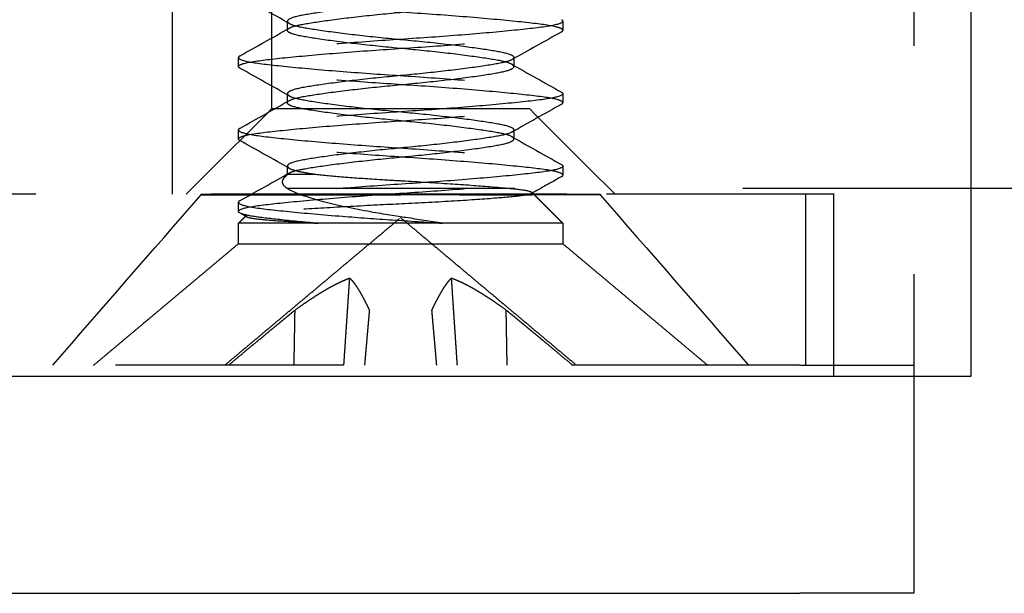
# Model space of a CAD drawing. Header units: millimetres. Extents: x -792 to 4548, y -647 to 5705.
# Tile 38 of 54: x 2050 to 2058, y -623 to -618. Entities that reach past the tile are written whole.
import ezdxf

# ---------------------------------------------------------------- set-up
doc = ezdxf.new("R2010")
doc.units = ezdxf.units.MM
doc.linetypes.add('Hidden', pattern=[4, 2, -2])
doc.layers.add('Make2D$Hidden$Curves', color=7, linetype='Hidden', true_color=0x8c8c8c)
doc.layers.add('Make2D$Visible$Curves', color=7, linetype='Continuous', true_color=0x000000)

msp = doc.modelspace()

# ---------------------------------------------------------------- linework, layer by layer
at = {"layer": 'Make2D$Hidden$Curves', "color": 253, "lineweight": -3, "true_color": 0xa0a0a0}
for points, degree in [([(2051.9698, -618.7847), (2051.9698, -615.1597), (2051.9698, -611.5347)], 2), ([(2054.2304, -611.5347), (2054.2304, -615.1597), (2054.2304, -618.7847)], 2), ([(2051.1001, -619.5347), (2051.1001, -616.1347), (2051.1001, -612.7347)], 2), ([(2057.6001, -616.2347), (2057.6001, -618.6347), (2057.6001, -621.0347)], 2), ([(2052.1246, -618.0381), (2051.9801, -617.9566), (2051.8352, -617.8754), (2051.6902, -617.7943)], 3), ([(2054.5101, -618.0045), (2054.5184, -618.0092), (2054.5225, -618.0138), (2054.5225, -618.0185)], 3), ([(2051.6926, -618.3206), (2051.8369, -618.24), (2051.9809, -618.1593), (2052.1246, -618.0782)], 3), ([(2051.6926, -618.3206), (2051.8369, -618.24), (2051.9809, -618.1593), (2052.1246, -618.0782)], 3), ([(2052.1073, -618.0185), (2052.1073, -618.0251), (2052.1131, -618.0317), (2052.1246, -618.0381)], 3), ([(2052.1073, -618.0979), (2052.1073, -618.0582), (2052.1073, -618.0185)], 2), ([(2054.5225, -618.0185), (2054.5225, -618.0582), (2054.5225, -618.0979)], 2), ([(2054.5073, -618.1134), (2054.3632, -618.194), (2054.2193, -618.2746), (2054.0757, -618.3556)], 3), ([(2054.5101, -618.1118), (2054.5184, -618.1072), (2054.5225, -618.1025), (2054.5225, -618.0979)], 3), ([(2051.6902, -618.322), (2051.6819, -618.3267), (2051.6777, -618.3313), (2051.6777, -618.336)], 3), ([(2051.6777, -618.4154), (2051.6777, -618.3757), (2051.6777, -618.336)], 2), ([(2054.0929, -618.336), (2054.0929, -618.3426), (2054.0872, -618.3492), (2054.0757, -618.3556)], 3), ([(2054.0929, -618.336), (2054.0929, -618.3757), (2054.0929, -618.4154)], 2), ([(2051.6902, -618.4293), (2051.6819, -618.4247), (2051.6777, -618.42), (2051.6777, -618.4154)], 3), ([(2052.1246, -618.6731), (2051.9801, -618.5916), (2051.8352, -618.5104), (2051.6902, -618.4293)], 3), ([(2054.0757, -618.3957), (2054.2202, -618.4772), (2054.365, -618.5584), (2054.5101, -618.6395)], 3), ([(2052.1073, -618.6535), (2052.1073, -618.6601), (2052.1131, -618.6667), (2052.1246, -618.6731)], 3), ([(2052.1073, -618.7329), (2052.1073, -618.6932), (2052.1073, -618.6535)], 2), ([(2054.5101, -618.6395), (2054.5184, -618.6442), (2054.5225, -618.6488), (2054.5225, -618.6535)], 3), ([(2054.5225, -618.6535), (2054.5225, -618.6932), (2054.5225, -618.7329)], 2), ([(2051.2198, -619.5347), (2051.4698, -619.2847), (2051.7198, -619.0347), (2051.9698, -618.7847)], 3), ([(2051.6926, -618.9556), (2051.8369, -618.875), (2051.9809, -618.7943), (2052.1246, -618.7132)], 3), ([(2051.6926, -618.9556), (2051.8369, -618.875), (2051.9809, -618.7943), (2052.1246, -618.7132)], 3), ([(2054.5076, -618.7482), (2054.3634, -618.8289), (2054.2193, -618.9096), (2054.0757, -618.9906)], 3), ([(2054.2304, -618.7847), (2054.4804, -619.0347), (2054.7304, -619.2847), (2054.9804, -619.5347)], 3), ([(2054.5109, -618.7464), (2054.5187, -618.7419), (2054.5225, -618.7374), (2054.5225, -618.7329)], 3), ([(2051.6902, -618.957), (2051.6819, -618.9617), (2051.6777, -618.9663), (2051.6777, -618.971)], 3), ([(2051.6777, -619.0504), (2051.6777, -619.0107), (2051.6777, -618.971)], 2), ([(2054.0929, -618.971), (2054.0929, -618.9776), (2054.0872, -618.9842), (2054.0757, -618.9906)], 3), ([(2054.0757, -619.0307), (2054.2202, -619.1122), (2054.365, -619.1934), (2054.5101, -619.2745)], 3), ([(2054.0929, -618.971), (2054.0929, -619.0107), (2054.0929, -619.0504)], 2), ([(2052.1246, -619.3081), (2051.9801, -619.2266), (2051.8352, -619.1454), (2051.6902, -619.0643)], 3), ([(2052.1073, -619.3606), (2052.1073, -619.3245), (2052.1073, -619.2885)], 2), ([(2052.1073, -619.2885), (2052.1073, -619.2951), (2052.1131, -619.3017), (2052.1246, -619.3081)], 3), ([(2054.5101, -619.2745), (2054.5184, -619.2792), (2054.5225, -619.2838), (2054.5225, -619.2885)], 3), ([(2054.5225, -619.2885), (2054.5225, -619.3282), (2054.5225, -619.3679)], 2), ([(2051.6926, -619.5906), (2051.8369, -619.51), (2051.9809, -619.4293), (2052.1246, -619.3482)], 3), ([(2052.0909, -619.377), (2052.0991, -619.3688), (2052.1073, -619.3606)], 2), ([(2052.0909, -619.377), (2052.0963, -619.3715), (2052.1026, -619.3661), (2052.1097, -619.3606)], 3), ([(2052.1097, -619.3606), (2052.1124, -619.3564), (2052.1174, -619.3523), (2052.1246, -619.3482)], 3), ([(2054.5078, -619.3831), (2054.4207, -619.4318), (2054.3337, -619.4805), (2054.2468, -619.5294)], 3), ([(2053.9001, -619.5347), (1965.6001, -619.5347), (1877.3001, -619.5347)], 2), ([(2050.0501, -621.0347), (2050.4835, -620.5362), (2050.9168, -620.0378), (2051.3501, -619.5393)], 3), ([(2058.1001, -619.4847), (2054.6001, -619.4847), (2051.1001, -619.4847)], 2), ([(2051.3501, -619.5367), (2051.3501, -619.5357), (2051.3501, -619.5347)], 2), ([(2051.3501, -619.5393), (2051.3501, -619.538), (2051.3501, -619.5367)], 2), ([(2054.2468, -619.5294), (2054.2464, -619.5296), (2054.2459, -619.5298), (2054.2455, -619.53)], 3), ([(2054.2514, -619.519), (2054.2544, -619.5225), (2054.2528, -619.526), (2054.2468, -619.5294)], 3), ([(2054.2509, -619.5185), (2054.2512, -619.5189), (2054.2516, -619.5193)], 2), ([(2054.2524, -619.52), (2054.3875, -619.6551), (2054.5225, -619.7901)], 2), ([(2054.8501, -619.5347), (2054.8501, -619.536), (2054.8501, -619.5373)], 2), ([(2054.8501, -619.5373), (2054.8501, -619.5383), (2054.8501, -619.5393)], 2), ([(2054.8501, -619.5393), (2055.2835, -620.0378), (2055.7168, -620.5362), (2056.1501, -621.0347)], 3), ([(2056.6501, -619.5347), (2056.6501, -620.2847), (2056.6501, -621.0347)], 2), ([(2056.9001, -621.1347), (2056.9001, -620.3347), (2056.9001, -619.5347)], 2), ([(2051.6902, -619.592), (2051.6819, -619.5967), (2051.6777, -619.6013), (2051.6777, -619.606)], 3), ([(2051.6777, -619.6854), (2051.6777, -619.6457), (2051.6777, -619.606)], 2), ([(2051.6777, -619.7901), (2051.7114, -619.7564), (2051.7451, -619.7227)], 2), ([(2051.7487, -619.7321), (2051.7292, -619.7212), (2051.7097, -619.7102), (2051.6902, -619.6993)], 3), ([(2051.75, -619.7194), (2051.7479, -619.7205), (2051.7462, -619.7216), (2051.7451, -619.7227)], 3), ([(2051.5576, -621.0347), (2052.3288, -620.3876), (2053.1001, -619.7404)], 2), ([(2051.6777, -619.9691), (2051.6777, -619.8796), (2051.6777, -619.7901)], 2), ([(2053.1001, -619.7404), (2053.8714, -620.3876), (2054.6427, -621.0347)], 2), ([(2054.5225, -619.7901), (2054.5225, -619.8796), (2054.5225, -619.9691)], 2), ([(2050.4077, -621.0347), (2051.0427, -620.5019), (2051.6777, -619.9691)], 2), ([(2054.5225, -619.9691), (2055.1575, -620.5019), (2055.7925, -621.0347)], 2), ([(2052.6025, -621.0347), (2052.6281, -620.6524), (2052.6537, -620.2701)], 2), ([(2053.5977, -621.0347), (2053.5721, -620.6524), (2053.5465, -620.2701)], 2), ([(2052.1659, -621.0347), (2052.1701, -620.7927), (2052.1743, -620.5506)], 2), ([(2054.0344, -621.0347), (2054.0302, -620.7927), (2054.026, -620.5506)], 2), ([(2056.6001, -621.0347), (1965.6001, -621.0347), (1874.6001, -621.0347)], 2), ([(2057.6001, -621.0347), (2057.6001, -621.0847), (2057.6001, -621.1347)], 2)]:
    msp.add_open_spline(points, degree=degree, dxfattribs=at)
for points, knots in [([(2051.6777, -617.701), (2051.6777, -617.7078), (2051.6865, -617.7145), (2051.7384, -617.7344), (2051.8062, -617.7464), (2052.0058, -617.7708), (2052.1385, -617.7845), (2052.4461, -617.8122), (2052.6174, -617.826), (2052.9753, -617.8519), (2053.1583, -617.8631), (2053.5244, -617.889), (2053.7033, -617.9031), (2054.0176, -617.9308), (2054.1514, -617.9441), (2054.3658, -617.9691), (2054.4432, -617.981), (2054.4959, -617.9978), (2054.5041, -618.0012), (2054.5101, -618.0045)], [-9.013558, -9.013558, -9.013558, -9.013558, -8.738267, -8.738267, -8.194944, -8.194944, -7.625996, -7.625996, -7.068807, -7.068807, -6.521773, -6.521773, -5.949378, -5.949378, -5.398647, -5.398647, -4.837398, -4.837398, -4.699267, -4.699267, -4.699267, -4.699267]), ([(2054.0757, -617.7206), (2054.0677, -617.7252), (2054.0569, -617.7296), (2054.0036, -617.7469), (2053.9412, -617.7581), (2053.7737, -617.7842), (2053.6687, -617.7983), (2053.4368, -617.826), (2053.3128, -617.8393), (2053.0554, -617.8643), (2052.9243, -617.8763), (2052.6748, -617.9036), (2052.559, -617.9177), (2052.3624, -617.9447), (2052.2825, -617.957), (2052.1614, -617.9813), (2052.1233, -617.9949), (2052.1087, -618.0121), (2052.1073, -618.0153), (2052.1073, -618.0185)], [-6.121006, -6.121006, -6.121006, -6.121006, -5.989983, -5.989983, -5.605978, -5.605978, -5.205028, -5.205028, -4.819093, -4.819093, -4.424622, -4.424622, -4.029146, -4.029146, -3.647679, -3.647679, -3.248251, -3.248251, -3.157369, -3.157369, -3.157369, -3.157369]), ([(2054.5225, -618.0979), (2054.5225, -618.0897), (2054.5098, -618.0815), (2054.4431, -618.0605), (2054.3687, -618.0489), (2054.157, -618.024), (2054.019, -618.0102), (2053.7038, -617.9825), (2053.5305, -617.9689), (2053.1694, -617.9432), (2052.9853, -617.932), (2052.6216, -617.9057), (2052.4462, -617.8916), (2052.1411, -617.8641), (2052.0127, -617.8509), (2051.8088, -617.8263), (2051.7374, -617.8138), (2051.6976, -617.7981), (2051.6935, -617.7962), (2051.6902, -617.7943)], [-4.505091, -4.505091, -4.505091, -4.505091, -4.172926, -4.172926, -3.62935, -3.62935, -3.060065, -3.060065, -2.504827, -2.504827, -1.954275, -1.954275, -1.384078, -1.384078, -0.835366, -0.835366, -0.267177, -0.267177, -0.189684, -0.189684, -0.189684, -0.189684]), ([(2052.1246, -618.0782), (2052.1434, -618.0676), (2052.1773, -618.0574), (2052.2851, -618.036), (2052.3654, -618.0236), (2052.5628, -617.9966), (2052.679, -617.9825), (2052.9287, -617.9553), (2053.0597, -617.9433), (2053.3169, -617.9183), (2053.4408, -617.9049), (2053.6723, -617.8772), (2053.777, -617.8631), (2053.9436, -617.8371), (2054.0055, -617.8259), (2054.0767, -617.8024), (2054.0929, -617.7914), (2054.0929, -617.7804)], [-2.9633, -2.9633, -2.9633, -2.9633, -2.656006, -2.656006, -2.274475, -2.274475, -1.878878, -1.878878, -1.484982, -1.484982, -1.098967, -1.098967, -0.697936, -0.697936, -0.314252, -0.314252, 0, 0, 0, 0]), ([(2054.5225, -618.0185), (2054.5225, -618.0243), (2054.5161, -618.0301), (2054.4734, -618.0492), (2054.41, -618.0616), (2054.2185, -618.0857), (2054.0895, -618.0992), (2053.7872, -618.1269), (2053.6175, -618.1408), (2053.2617, -618.1669), (2053.0795, -618.1782), (2052.7119, -618.2038), (2052.5307, -618.2178), (2052.2107, -618.2456), (2052.0734, -618.2591), (2051.8522, -618.2843), (2051.7709, -618.2959), (2051.7092, -618.3134), (2051.6979, -618.3177), (2051.6902, -618.322)], [-4.509411, -4.509411, -4.509411, -4.509411, -4.272397, -4.272397, -3.727899, -3.727899, -3.158448, -3.158448, -2.599222, -2.599222, -2.053166, -2.053166, -1.478556, -1.478556, -0.925766, -0.925766, -0.367702, -0.367702, -0.190166, -0.190166, -0.190166, -0.190166]), ([(2052.1073, -618.0979), (2052.1073, -618.0945), (2052.1088, -618.0912), (2052.1147, -618.0846), (2052.119, -618.0814), (2052.1246, -618.0782)], [-3.1507262, -3.1507262, -3.1507262, -3.1507262, -3.0554183, -3.0554183, -2.9633, -2.9633, -2.9633, -2.9633]), ([(2052.1246, -618.0381), (2052.1315, -618.042), (2052.1405, -618.0459), (2052.1889, -618.0626), (2052.2492, -618.0739), (2052.4128, -618.0997), (2052.5164, -618.1138), (2052.7466, -618.1416), (2052.8701, -618.155), (2053.1267, -618.1801), (2053.2573, -618.192), (2053.5079, -618.219), (2053.6251, -618.2332), (2053.8251, -618.2603), (2053.907, -618.2729), (2054.0323, -618.2969), (2054.0727, -618.3105), (2054.091, -618.3283), (2054.0929, -618.3322), (2054.0929, -618.336)], [-2.969513, -2.969513, -2.969513, -2.969513, -2.856371, -2.856371, -2.472665, -2.472665, -2.070333, -2.070333, -1.683056, -1.683056, -1.289936, -1.289936, -0.892932, -0.892932, -0.510142, -0.510142, -0.109741, -0.109741, 0, 0, 0, 0]), ([(2051.6777, -618.4154), (2051.6777, -618.4069), (2051.6915, -618.3984), (2051.7632, -618.3767), (2051.8423, -618.3649), (2052.0598, -618.3399), (2052.1951, -618.3265), (2052.512, -618.2987), (2052.692, -618.2847), (2053.0587, -618.2589), (2053.2414, -618.2477), (2053.5984, -618.2216), (2053.7689, -618.2078), (2054.0742, -618.1801), (2054.2053, -618.1665), (2054.4064, -618.1416), (2054.4741, -618.1287), (2054.5065, -618.1138), (2054.5084, -618.1128), (2054.5101, -618.1118)], [-9.013915, -9.013915, -9.013915, -9.013915, -8.667938, -8.667938, -8.107905, -8.107905, -7.555988, -7.555988, -6.982328, -6.982328, -6.435527, -6.435527, -5.87716, -5.87716, -5.307709, -5.307709, -4.734247, -4.734247, -4.694745, -4.694745, -4.694745, -4.694745]), ([(2054.0757, -618.3957), (2054.0558, -618.3845), (2054.0188, -618.3736), (2053.9044, -618.3519), (2053.8221, -618.3392), (2053.6213, -618.3121), (2053.5038, -618.2979), (2053.2529, -618.2709), (2053.1225, -618.2591), (2052.8661, -618.234), (2052.7427, -618.2205), (2052.5129, -618.1927), (2052.4096, -618.1786), (2052.2469, -618.1528), (2052.1872, -618.1416), (2052.1217, -618.1187), (2052.1073, -618.1083), (2052.1073, -618.0979)], [-6.12053, -6.12053, -6.12053, -6.12053, -5.793929, -5.793929, -5.410928, -5.410928, -5.013698, -5.013698, -4.620998, -4.620998, -4.233532, -4.233532, -3.831006, -3.831006, -3.447471, -3.447471, -3.150726, -3.150726, -3.150726, -3.150726]), ([(2051.6777, -618.336), (2051.6777, -618.3409), (2051.6823, -618.3458), (2051.7166, -618.364), (2051.7756, -618.3769), (2051.9592, -618.4007), (2052.0845, -618.4141), (2052.3816, -618.4417), (2052.5497, -618.4556), (2052.9033, -618.482), (2053.0849, -618.4933), (2053.4518, -618.5186), (2053.6332, -618.5324), (2053.9577, -618.5601), (2054.0988, -618.5737), (2054.3275, -618.5991), (2054.4129, -618.6105), (2054.4854, -618.6288), (2054.5005, -618.6342), (2054.5101, -618.6395)], [-9.014037, -9.014037, -9.014037, -9.014037, -8.814122, -8.814122, -8.267273, -8.267273, -7.697726, -7.697726, -7.137492, -7.137492, -6.592838, -6.592838, -6.023111, -6.023111, -5.469062, -5.469062, -4.915025, -4.915025, -4.694361, -4.694361, -4.694361, -4.694361]), ([(2054.5225, -618.7329), (2054.5225, -618.7234), (2054.5056, -618.714), (2054.4231, -618.6916), (2054.3402, -618.6801), (2054.1161, -618.6548), (2053.9773, -618.6413), (2053.6549, -618.6135), (2053.4728, -618.5995), (2053.1046, -618.574), (2052.9226, -618.5627), (2052.5678, -618.5365), (2052.3988, -618.5226), (2052.0989, -618.4949), (2051.9715, -618.4814), (2051.7836, -618.4575), (2051.7221, -618.4449), (2051.6929, -618.4308), (2051.6915, -618.4301), (2051.6902, -618.4293)], [-4.509262, -4.509262, -4.509262, -4.509262, -4.124761, -4.124761, -3.568214, -3.568214, -3.014829, -3.014829, -2.439562, -2.439562, -1.89407, -1.89407, -1.334258, -1.334258, -0.764901, -0.764901, -0.220026, -0.220026, -0.189556, -0.189556, -0.189556, -0.189556]), ([(2054.0757, -618.3556), (2054.0699, -618.3589), (2054.0626, -618.3622), (2054.0186, -618.3784), (2053.9605, -618.3896), (2053.8007, -618.4153), (2053.6984, -618.4294), (2053.4701, -618.4573), (2053.347, -618.4707), (2053.0913, -618.496), (2052.9612, -618.5076), (2052.7096, -618.5346), (2052.591, -618.5487), (2052.3879, -618.5759), (2052.3041, -618.5888), (2052.1747, -618.6127), (2052.132, -618.6261), (2052.11, -618.6446), (2052.1073, -618.649), (2052.1073, -618.6535)], [-6.120056, -6.120056, -6.120056, -6.120056, -6.024609, -6.024609, -5.64086, -5.64086, -5.23698, -5.23698, -4.848205, -4.848205, -4.456067, -4.456067, -4.057401, -4.057401, -3.67376, -3.67376, -3.274724, -3.274724, -3.147744, -3.147744, -3.147744, -3.147744]), ([(2052.1246, -618.7132), (2052.1456, -618.7014), (2052.1856, -618.69), (2052.3066, -618.6678), (2052.3908, -618.6549), (2052.5947, -618.6276), (2052.7136, -618.6135), (2052.9653, -618.5866), (2053.0954, -618.575), (2053.3509, -618.5497), (2053.4738, -618.5362), (2053.7018, -618.5083), (2053.8037, -618.4943), (2053.9627, -618.4686), (2054.0203, -618.4573), (2054.0802, -618.4349), (2054.0929, -618.4252), (2054.0929, -618.4154)], [-2.973065, -2.973065, -2.973065, -2.973065, -2.630006, -2.630006, -2.24625, -2.24625, -1.84747, -1.84747, -1.455799, -1.455799, -1.066938, -1.066938, -0.66297, -0.66297, -0.279446, -0.279446, 0, 0, 0, 0]), ([(2054.0929, -618.4154), (2054.0929, -618.4114), (2054.0908, -618.4074), (2054.0838, -618.4008), (2054.0802, -618.3983), (2054.0757, -618.3957)], [-6.3085216, -6.3085216, -6.3085216, -6.3085216, -6.1944313, -6.1944313, -6.1205295, -6.1205295, -6.1205295, -6.1205295]), ([(2054.5225, -618.6535), (2054.5225, -618.6574), (2054.5197, -618.6613), (2054.4939, -618.6786), (2054.4397, -618.6916), (2054.264, -618.716), (2054.1412, -618.729), (2053.8479, -618.7567), (2053.6815, -618.7707), (2053.3299, -618.7972), (2053.1489, -618.8087), (2052.7813, -618.8337), (2052.5986, -618.8475), (2052.2696, -618.8752), (2052.1254, -618.8888), (2051.8906, -618.9144), (2051.8017, -618.9257), (2051.7199, -618.9446), (2051.7013, -618.9508), (2051.6902, -618.957)], [-4.504255, -4.504255, -4.504255, -4.504255, -4.346212, -4.346212, -3.798777, -3.798777, -3.22454, -3.22454, -2.663704, -2.663704, -2.120276, -2.120276, -1.551219, -1.551219, -0.996481, -0.996481, -0.44567, -0.44567, -0.189901, -0.189901, -0.189901, -0.189901]), ([(2052.1246, -618.6731), (2052.1294, -618.6758), (2052.1351, -618.6785), (2052.1749, -618.6942), (2052.231, -618.7055), (2052.3872, -618.731), (2052.4881, -618.7451), (2052.7147, -618.773), (2052.8373, -618.7865), (2053.0921, -618.8119), (2053.2218, -618.8234), (2053.4743, -618.8502), (2053.5941, -618.8643), (2053.8003, -618.8917), (2053.8858, -618.9046), (2054.0191, -618.9288), (2054.0639, -618.9419), (2054.0896, -618.9609), (2054.0929, -618.9659), (2054.0929, -618.971)], [-2.960372, -2.960372, -2.960372, -2.960372, -2.882486, -2.882486, -2.500926, -2.500926, -2.098073, -2.098073, -1.710282, -1.710282, -1.321358, -1.321358, -0.9236, -0.9236, -0.54081, -0.54081, -0.143082, -0.143082, 0, 0, 0, 0]), ([(2051.6777, -619.0504), (2051.6777, -619.0399), (2051.6987, -619.0294), (2051.7937, -619.0063), (2051.8807, -618.995), (2052.1122, -618.9695), (2052.2547, -618.9559), (2052.5812, -618.9282), (2052.7632, -618.9144), (2053.1304, -618.8893), (2053.3118, -618.8778), (2053.6645, -618.8514), (2053.8318, -618.8375), (2054.1266, -618.8099), (2054.2504, -618.7967), (2054.4296, -618.7728), (2054.4865, -618.76), (2054.5101, -618.7468)], [-9.013844, -9.013844, -9.013844, -9.013844, -8.587599, -8.587599, -8.035397, -8.035397, -7.481375, -7.481375, -6.912291, -6.912291, -6.368565, -6.368565, -5.808399, -5.808399, -5.239477, -5.239477, -4.699025, -4.699025, -4.699025, -4.699025]), ([(2052.1073, -618.7329), (2052.1073, -618.7283), (2052.1101, -618.7236), (2052.1182, -618.7171), (2052.1212, -618.7152), (2052.1246, -618.7132)], [-3.1600672, -3.1600672, -3.1600672, -3.1600672, -3.0290602, -3.0290602, -2.9730652, -2.9730652, -2.9730652, -2.9730652]), ([(2054.0757, -619.0307), (2054.0536, -619.0183), (2054.0108, -619.0066), (2053.8835, -618.9836), (2053.7975, -618.9707), (2053.5907, -618.9433), (2053.4706, -618.9291), (2053.2179, -618.9024), (2053.0883, -618.891), (2052.8337, -618.8655), (2052.7112, -618.852), (2052.4851, -618.8241), (2052.3845, -618.81), (2052.229, -618.7845), (2052.1735, -618.7732), (2052.1186, -618.7512), (2052.1073, -618.7421), (2052.1073, -618.7329)], [-6.121788, -6.121788, -6.121788, -6.121788, -5.763587, -5.763587, -5.380588, -5.380588, -4.982617, -4.982617, -4.593982, -4.593982, -4.206005, -4.206005, -3.802959, -3.802959, -3.421468, -3.421468, -3.160067, -3.160067, -3.160067, -3.160067]), ([(2051.6777, -618.971), (2051.6777, -618.974), (2051.6795, -618.9771), (2051.6988, -618.9936), (2051.7491, -619.0068), (2051.9167, -619.0314), (2052.0347, -619.0439), (2052.3208, -619.0714), (2052.4854, -619.0854), (2052.8346, -619.1121), (2053.0151, -619.1239), (2053.3834, -619.1486), (2053.5673, -619.1623), (2053.9011, -619.19), (2054.0485, -619.2037), (2054.29, -619.2295), (2054.3824, -619.2407), (2054.4748, -619.2603), (2054.4973, -619.2674), (2054.5101, -619.2745)], [-9.014972, -9.014972, -9.014972, -9.014972, -8.890856, -8.890856, -8.34208, -8.34208, -7.772614, -7.772614, -7.210087, -7.210087, -6.666518, -6.666518, -6.097127, -6.097127, -5.540604, -5.540604, -4.991765, -4.991765, -4.698162, -4.698162, -4.698162, -4.698162]), ([(2054.0757, -618.9906), (2054.0719, -618.9928), (2054.0674, -618.9949), (2054.0313, -619.0101), (2053.9772, -619.0216), (2053.8251, -619.0467), (2053.7268, -619.0606), (2053.5038, -619.0884), (2053.3818, -619.102), (2053.128, -619.1276), (2052.9988, -619.1389), (2052.7453, -619.1655), (2052.6241, -619.1796), (2052.4144, -619.2071), (2052.3268, -619.2202), (2052.1886, -619.2447), (2052.1412, -619.2576), (2052.1115, -619.2772), (2052.1073, -619.2829), (2052.1073, -619.2885)], [-3.689833, -3.689833, -3.689833, -3.689833, -3.627761, -3.627761, -3.245779, -3.245779, -2.845862, -2.845862, -2.456465, -2.456465, -2.068363, -2.068363, -1.668855, -1.668855, -1.284357, -1.284357, -0.882771, -0.882771, -0.722449, -0.722449, -0.722449, -0.722449]), ([(2054.0929, -619.0504), (2054.0929, -619.0452), (2054.0894, -619.04), (2054.0803, -619.0335), (2054.0781, -619.0321), (2054.0757, -619.0307)], [-6.3082496, -6.3082496, -6.3082496, -6.3082496, -6.1614364, -6.1614364, -6.1217877, -6.1217877, -6.1217877, -6.1217877]), ([(2051.6902, -619.0643), (2051.6881, -619.0632), (2051.6863, -619.062), (2051.6801, -619.0574), (2051.6777, -619.0539), (2051.6777, -619.0504)], [-0.1896714, -0.1896714, -0.1896714, -0.1896714, -0.1428286, -0.1428286, 0, 0, 0, 0]), ([(2054.5225, -619.3679), (2054.5225, -619.3565), (2054.4978, -619.3451), (2054.3913, -619.3214), (2054.3008, -619.3102), (2054.063, -619.2845), (2053.9173, -619.2708), (2053.5861, -619.2431), (2053.4028, -619.2294), (2053.035, -619.2045), (2052.8541, -619.1929), (2052.5036, -619.1663), (2052.338, -619.1523), (2052.048, -619.1247), (2051.9274, -619.1119), (2051.7625, -619.0884), (2051.712, -619.0766), (2051.6902, -619.0643)], [-4.507639, -4.507639, -4.507639, -4.507639, -4.044475, -4.044475, -3.494349, -3.494349, -2.938529, -2.938529, -2.369038, -2.369038, -1.825335, -1.825335, -1.263454, -1.263454, -0.691138, -0.691138, -0.189671, -0.189671, -0.189671, -0.189671]), ([(2052.1246, -619.3482), (2052.1328, -619.3436), (2052.144, -619.339), (2052.1835, -619.3263), (2052.2181, -619.3188), (2052.329, -619.2992), (2052.417, -619.2861), (2052.6273, -619.2586), (2052.7488, -619.2445), (2053.0024, -619.218), (2053.1316, -619.2066), (2053.3852, -619.181), (2053.5071, -619.1674), (2053.7296, -619.1396), (2053.8276, -619.1257), (2053.9789, -619.1006), (2054.0326, -619.0891), (2054.083, -619.0676), (2054.0929, -619.059), (2054.0929, -619.0504)], [-2.964927, -2.964927, -2.964927, -2.964927, -2.830492, -2.830492, -2.587705, -2.587705, -2.203345, -2.203345, -1.803985, -1.803985, -1.41646, -1.41646, -1.027223, -1.027223, -0.627625, -0.627625, -0.246009, -0.246009, 0, 0, 0, 0]), ([(2054.5225, -619.2885), (2054.5225, -619.2907), (2054.5216, -619.2928), (2054.5087, -619.3085), (2054.4626, -619.3218), (2054.3035, -619.3466), (2054.1904, -619.3588), (2053.9119, -619.386), (2053.7495, -619.4001), (2053.4028, -619.427), (2053.2228, -619.4391), (2052.854, -619.4634), (2052.6688, -619.477), (2052.3304, -619.5047), (2052.1797, -619.5185), (2051.9315, -619.5446), (2051.8352, -619.5557), (2051.7316, -619.576), (2051.7046, -619.584), (2051.6902, -619.592)], [-4.508156, -4.508156, -4.508156, -4.508156, -4.420144, -4.420144, -3.870109, -3.870109, -3.305417, -3.305417, -2.741313, -2.741313, -2.19726, -2.19726, -1.627697, -1.627697, -1.069475, -1.069475, -0.522312, -0.522312, -0.190032, -0.190032, -0.190032, -0.190032]), ([(2051.6777, -619.6854), (2051.6777, -619.673), (2051.7067, -619.6608), (2051.8257, -619.6365), (2051.9199, -619.6253), (2052.1645, -619.5994), (2052.3134, -619.5856), (2052.6494, -619.5579), (2052.8339, -619.5442), (2053.2024, -619.5197), (2053.3827, -619.5078), (2053.7307, -619.481), (2053.8944, -619.467), (2054.177, -619.4396), (2054.2928, -619.4272), (2054.4445, -619.4043), (2054.4897, -619.3932), (2054.5101, -619.3818)], [-9.014707, -9.014707, -9.014707, -9.014707, -8.51333, -8.51333, -7.965368, -7.965368, -7.408112, -7.408112, -6.838687, -6.838687, -6.295004, -6.295004, -5.731797, -5.731797, -5.16461, -5.16461, -4.697153, -4.697153, -4.697153, -4.697153]), ([(2053.4666, -619.7901), (2053.36, -619.7731), (2053.2525, -619.7563), (2053.065, -619.7278), (2052.9585, -619.7117), (2052.6837, -619.6623), (2052.5433, -619.6323), (2052.3113, -619.5714), (2052.22, -619.541), (2052.1158, -619.4934), (2052.0978, -619.4803), (2052.0696, -619.4563), (2052.0614, -619.4373), (2052.0688, -619.4042), (2052.0772, -619.3907), (2052.0909, -619.377)], [-2.38793, -2.38793, -2.38793, -2.38793, -2.067281, -2.067281, -1.823822, -1.823822, -1.512345, -1.512345, -1.213157, -1.213157, -1.024325, -1.024325, -0.489325, -0.489325, -0.1386, -0.1386, -0.1386, -0.1386]), ([(2052.1246, -619.3081), (2052.1274, -619.3097), (2052.1306, -619.3113), (2052.1529, -619.3214), (2052.1815, -619.3296), (2052.2564, -619.3449), (2052.302, -619.3524), (2052.3553, -619.3606)], [-0.5351651, -0.5351651, -0.5351651, -0.5351651, -0.4893614, -0.4893614, -0.2425759, -0.2425759, 0, 0, 0, 0]), ([(2052.3553, -619.3606), (2052.4238, -619.3678), (2052.5064, -619.3754), (2052.6959, -619.3905), (2052.8019, -619.3981), (2052.9968, -619.4105), (2053.0667, -619.4144), (2053.2565, -619.4252), (2053.3993, -619.434), (2053.6612, -619.4515), (2053.7787, -619.46), (2054.02, -619.4793), (2054.0976, -619.487), (2054.2047, -619.5009), (2054.2421, -619.5097), (2054.2509, -619.5185)], [0, 0, 0, 0, 0.17446, 0.17446, 0.353336, 0.353336, 0.487031, 0.487031, 0.896287, 0.896287, 1.284462, 1.284462, 1.82045, 1.82045, 2.618454, 2.618454, 2.618454, 2.618454]), ([(2054.5101, -619.3818), (2054.5137, -619.3798), (2054.5165, -619.3778), (2054.5212, -619.3732), (2054.5225, -619.3705), (2054.5225, -619.3679)], [-4.6971529, -4.6971529, -4.6971529, -4.6971529, -4.6153047, -4.6153047, -4.5076385, -4.5076385, -4.5076385, -4.5076385]), ([(2054.2455, -619.53), (2054.2366, -619.5346), (2054.2198, -619.539), (2054.1329, -619.5539), (2054.034, -619.5619), (2053.8603, -619.5764), (2053.7365, -619.5851), (2053.4547, -619.6026), (2053.2984, -619.6111), (2053.0019, -619.6253), (2052.8486, -619.6328), (2052.5267, -619.6503), (2052.3763, -619.6592), (2052.1801, -619.672), (2052.1204, -619.6761), (2051.9381, -619.6896), (2051.8604, -619.6971), (2051.7816, -619.7092), (2051.7601, -619.7143), (2051.75, -619.7194)], [0.126975, 0.126975, 0.126975, 0.126975, 0.277797, 0.277797, 0.65968, 0.65968, 1.204276, 1.204276, 1.766158, 1.766158, 2.243487, 2.243487, 2.719932, 2.719932, 2.954761, 2.954761, 3.514688, 3.514688, 3.910897, 3.910897, 3.910897, 3.910897]), ([(2051.6777, -619.606), (2051.6777, -619.6073), (2051.678, -619.6085), (2051.6852, -619.6234), (2051.7268, -619.6367), (2051.8772, -619.6618), (2051.9854, -619.6736), (2052.2561, -619.7006), (2052.4164, -619.7147), (2052.7316, -619.7395), (2052.8793, -619.7502), (2053.1765, -619.7699), (2053.324, -619.7795), (2053.4666, -619.7901)], [-2.62563, -2.62563, -2.62563, -2.62563, -2.574481, -2.574481, -2.023029, -2.023029, -1.46258, -1.46258, -0.896777, -0.896777, -0.444479, -0.444479, 0, 0, 0, 0]), ([(2051.6902, -619.6993), (2051.685, -619.6964), (2051.6814, -619.6935), (2051.6783, -619.6889), (2051.6777, -619.6871), (2051.6777, -619.6854)], [-0.1893934, -0.1893934, -0.1893934, -0.1893934, -0.0709915, -0.0709915, 0, 0, 0, 0]), ([(2052.3766, -619.7901), (2052.2507, -619.7793), (2052.1369, -619.7685), (2051.9458, -619.7482), (2051.8683, -619.7393), (2051.7491, -619.7201), (2051.709, -619.7099), (2051.6902, -619.6993)], [-1.485652, -1.485652, -1.485652, -1.485652, -1.044695, -1.044695, -0.621295, -0.621295, -0.189393, -0.189393, -0.189393, -0.189393]), ([(2051.7451, -619.7227), (2051.7427, -619.7252), (2051.7429, -619.7276), (2051.7465, -619.7307), (2051.7475, -619.7314), (2051.7487, -619.7321)], [3.9961175, 3.9961175, 3.9961175, 3.9961175, 4.1852157, 4.1852157, 4.2386304, 4.2386304, 4.2386304, 4.2386304]), ([(2051.7487, -619.7321), (2051.7633, -619.7402), (2051.8076, -619.748), (2051.9157, -619.7587), (2051.9825, -619.7645), (2052.1801, -619.7784), (2052.2738, -619.7843), (2052.3766, -619.7901)], [4.23863, 4.23863, 4.23863, 4.23863, 4.877533, 4.877533, 5.195533, 5.195533, 5.421535, 5.421535, 5.421535, 5.421535])]:
    msp.add_open_spline(points, degree=3, knots=knots, dxfattribs=at)
for points, weights in [([(2051.9698, -618.7847), (2051.9698, -618.7847), (2053.1001, -618.7847)], [1, 0.707106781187, 1]), ([(2053.1001, -618.7847), (2054.2304, -618.7847), (2054.2304, -618.7847)], [1, 0.707106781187, 1]), ([(2052.1097, -619.3606), (2052.1073, -619.3606), (2052.1073, -619.3606)], [1, 0.999402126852, 1]), ([(2052.1097, -619.3606), (2052.1329, -619.3606), (2052.3553, -619.3606)], [0.988666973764, 0.941748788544, 1]), ([(2052.1097, -619.3606), (2052.1329, -619.3606), (2052.3553, -619.3606)], [0.988666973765, 0.941748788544, 1]), ([(2051.3501, -619.5393), (2051.3501, -619.5393), (2053.1001, -619.5393)], [1, 0.707106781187, 1]), ([(2052.5864, -619.5347), (2051.3501, -619.535), (2051.3501, -619.5367)], [0.906328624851, 0.765640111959, 1]), ([(2054.8501, -619.5393), (2054.8501, -619.5393), (2053.1001, -619.5393)], [1, 0.707106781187, 1]), ([(2053.6143, -619.5393), (2054.8501, -619.539), (2054.8501, -619.5373)], [1, 0.804304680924, 1]), ([(2056.9001, -619.5347), (2056.9001, -619.5347), (2053.9001, -619.5347)], [1, 0.707106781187, 1]), ([(2053.1001, -619.7901), (2051.6777, -619.7901), (2051.6777, -619.7901)], [1, 0.707106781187, 1]), ([(2053.1001, -619.7901), (2052.7114, -619.7901), (2052.3766, -619.7901)], [1, 0.898302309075, 0.867227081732]), ([(2054.5225, -619.7901), (2054.5225, -619.7901), (2053.1001, -619.7901)], [1, 0.707106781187, 1]), ([(2051.6777, -619.9691), (2051.6777, -619.9691), (2053.1001, -619.9691)], [1, 0.707106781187, 1]), ([(2053.1001, -619.9691), (2054.5225, -619.9691), (2054.5225, -619.9691)], [1, 0.707106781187, 1]), ([(2052.1743, -620.5506), (2052.4682, -620.3384), (2052.6537, -620.2701)], [2.20660152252, 2.66665598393, 2.8585495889]), ([(2052.6537, -620.2701), (2052.7241, -620.3384), (2052.8257, -620.5506)], [2.8585495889, 2.66665598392, 2.20660152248]), ([(2053.3745, -620.5506), (2053.4762, -620.3384), (2053.5465, -620.2701)], [2.20660152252, 2.66665598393, 2.8585495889]), ([(2053.5465, -620.2701), (2053.7321, -620.3384), (2054.026, -620.5506)], [2.8585495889, 2.66665598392, 2.20660152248]), ([(2051.5904, -621.0347), (2051.9503, -620.7347), (2052.1743, -620.5506)], [1.68801148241, 2.12719058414, 2.53102474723]), ([(2053.4169, -621.0347), (2053.3906, -620.7347), (2053.3745, -620.5506)], [1.68801148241, 2.12719058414, 2.53102474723]), ([(2055.7925, -621.0347), (2055.7925, -621.0347), (2054.6427, -621.0347)], [1, 0.822482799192, 0.860145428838]), ([(2056.6001, -621.0347), (2057.6001, -621.0347), (2057.6001, -621.0347)], [1, 0.707106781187, 1])]:
    msp.add_rational_spline(points, weights, degree=2, dxfattribs=at)
for points, weights, knots in [([(2051.3501, -619.5367), (2051.3501, -619.5378), (2052.0603, -619.5386), (2052.5239, -619.5392), (2053.1003, -619.5393)], [1, 0.892809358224, 1, 0.927313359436, 0.953205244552], [-8.246681, -8.246681, -8.246681, -6.611298, -6.611298, -5.502335, -5.502335, -5.502335]), ([(2054.8501, -619.5373), (2054.8501, -619.5364), (2054.3376, -619.5356), (2054.1438, -619.5354), (2053.9001, -619.5351)], [1, 0.923879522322, 1, 0.969796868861, 0.963561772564], [-2.748894, -2.748894, -2.748894, -1.374447, -1.374447, -0.829093, -0.829093, -0.829093]), ([(2052.8257, -620.5506), (2052.8241, -620.5693), (2052.8071, -620.7635), (2052.7834, -621.0347)], [2.53102474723, 2.48325357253, 2.07523831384, 1.68801148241], [0, 0, 0, 0.0898621, 0.7596503, 0.7596503, 0.7596503]), ([(2054.026, -620.5506), (2054.0487, -620.5693), (2054.2846, -620.7635), (2054.6098, -621.0347)], [2.53102474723, 2.48325357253, 2.07523831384, 1.68801148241], [0, 0, 0, 0.0898621, 0.7596503, 0.7596503, 0.7596503])]:
    msp.add_rational_spline(points, weights, degree=2, knots=knots, dxfattribs=at)
at = {"layer": 'Make2D$Visible$Curves', "color": 253, "lineweight": -3, "true_color": 0xa0a0a0}
for points in [[(2058.1001, -594.1347), (2058.1001, -607.6347), (2058.1001, -621.1347)], [(4489.5001, -619.4847), (3273.8001, -619.4847), (2058.1001, -619.4847)], [(2057.1001, -621.1347), (1965.6001, -621.1347), (1874.1001, -621.1347)], [(2057.6001, -621.1347), (2057.6001, -622.0847), (2057.6001, -623.0347)], [(1874.6001, -623.0347), (1965.6001, -623.0347), (2056.6001, -623.0347)]]:
    msp.add_open_spline(points, degree=2, dxfattribs=at)
for points in [[(2058.1001, -621.1347), (2058.1001, -621.1347), (2057.1001, -621.1347)], [(2057.6001, -623.0347), (2057.6001, -623.0347), (2056.6001, -623.0347)]]:
    msp.add_rational_spline(points, [1, 0.707106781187, 1], degree=2, dxfattribs=at)

doc.saveas('drawing.dxf')
